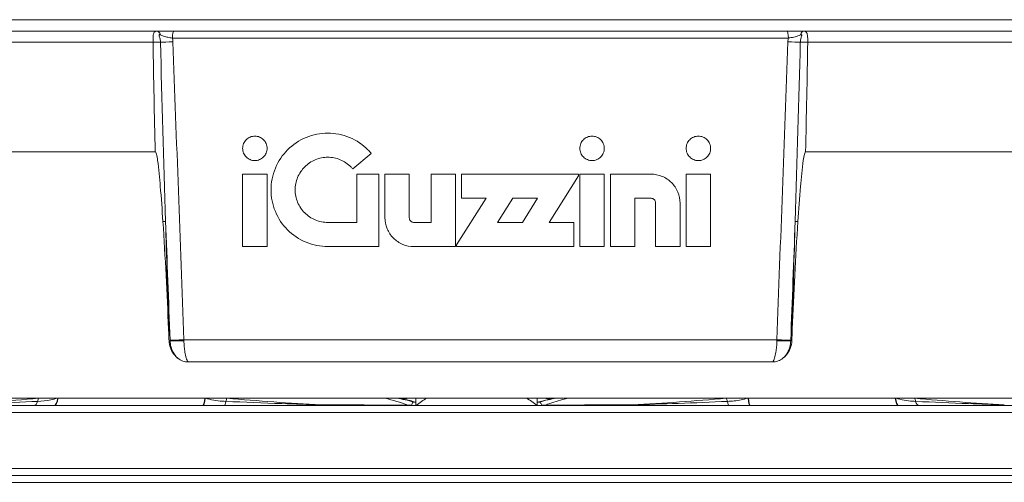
# Model space of a CAD drawing. Header units: inches. Extents: x 2.7 to 14.9, y -4.2 to 15.2.
# Tile 2 of 53: x 4.2 to 5.9, y 2.2 to 3. Entities that reach past the tile are written whole.
import ezdxf

# ---------------------------------------------------------------- set-up
doc = ezdxf.new("R2010")
doc.units = ezdxf.units.IN
doc.header["$MEASUREMENT"] = 0
doc.layers.add('Visible (ANSI)', color=7, linetype='Continuous', lineweight=18)
doc.layers.add('Visible Narrow (ANSI)', color=7, linetype='Continuous', lineweight=18)

msp = doc.modelspace()

# ---------------------------------------------------------------- linework, layer by layer
at = {"layer": 'Visible (ANSI)'}
for p, q in [((4.4619, 2.9615), (2.7072, 2.9615)), ((4.4619, 2.9615), (4.4909, 2.9615)), ((5.5256, 2.9615), (4.4909, 2.9615)), ((5.5256, 2.9615), (5.5547, 2.9615)), ((7.2966, 2.9615), (5.5547, 2.9615)), ((4.4681, 2.9427), (4.4681, 2.9425)), ((5.5484, 2.9425), (5.5485, 2.9427)), ((4.4594, 2.7573), (2.681, 2.7573)), ((4.7928, 2.7286), (4.8241, 2.7548)), ((7.3228, 2.7573), (5.5573, 2.7573)), ((4.6068, 2.7198), (4.6481, 2.7198)), ((4.6068, 2.7198), (4.6068, 2.5974)), ((4.6481, 2.5974), (4.6481, 2.7198)), ((4.8367, 2.7198), (4.7996, 2.7198)), ((4.7996, 2.6382), (4.7996, 2.7198)), ((4.8367, 2.7198), (4.8367, 2.5974)), ((4.847, 2.6463), (4.847, 2.7198)), ((4.8883, 2.7198), (4.847, 2.7198)), ((4.8883, 2.7198), (4.8883, 2.6458)), ((4.9662, 2.7198), (4.9249, 2.7198)), ((4.9249, 2.6382), (4.9249, 2.7198)), ((4.9662, 2.7198), (4.9662, 2.5974)), ((5.1742, 2.7198), (4.9765, 2.7198)), ((4.9765, 2.679), (4.9765, 2.7198)), ((5.1246, 2.6382), (5.1742, 2.7167)), ((5.1742, 2.7198), (5.1742, 2.7167)), ((5.1762, 2.7198), (5.1762, 2.5974)), ((5.1762, 2.7198), (5.2175, 2.7198)), ((5.2175, 2.5974), (5.2175, 2.7198)), ((5.2278, 2.7198), (5.2964, 2.7198)), ((5.2278, 2.7198), (5.2278, 2.5974)), ((5.3557, 2.7198), (5.397, 2.7198)), ((5.3557, 2.7198), (5.3557, 2.5974)), ((5.397, 2.5974), (5.397, 2.7198)), ((5.0178, 2.679), (4.9681, 2.6005)), ((4.9765, 2.679), (5.0178, 2.679)), ((5.0374, 2.6382), (5.0632, 2.679)), ((5.0632, 2.679), (5.105, 2.679)), ((5.105, 2.679), (5.0792, 2.6382)), ((5.269, 2.5974), (5.269, 2.679)), ((5.2964, 2.679), (5.269, 2.679)), ((5.3041, 2.6713), (5.3041, 2.5974)), ((5.3454, 2.5974), (5.3454, 2.6708)), ((4.7996, 2.6382), (4.752, 2.6382)), ((4.9249, 2.6382), (4.896, 2.6382)), ((5.0792, 2.6382), (5.0374, 2.6382)), ((5.1659, 2.6382), (5.1246, 2.6382)), ((5.1659, 2.6382), (5.1659, 2.5974)), ((4.6481, 2.5974), (4.6068, 2.5974)), ((4.7506, 2.5974), (4.8367, 2.5974)), ((4.896, 2.5974), (4.9662, 2.5974)), ((4.9681, 2.5974), (4.9681, 2.6005)), ((4.9681, 2.5974), (5.1659, 2.5974)), ((5.2175, 2.5974), (5.1762, 2.5974)), ((5.269, 2.5974), (5.2278, 2.5974)), ((5.3454, 2.5974), (5.3041, 2.5974)), ((5.397, 2.5974), (5.3557, 2.5974)), ((4.5149, 2.4025), (5.5019, 2.4025)), ((2.681, 2.3415), (7.3228, 2.3415)), ((4.8851, 2.3289), (3.0612, 2.3289)), ((5.1187, 2.3289), (4.8851, 2.3289)), ((4.8995, 2.3345), (4.8995, 2.3415)), ((4.8995, 2.3289), (4.8995, 2.3345)), ((5.1043, 2.3415), (5.1043, 2.3345)), ((5.1043, 2.3345), (5.1043, 2.3289)), ((6.9426, 2.3289), (5.1187, 2.3289)), ((5.7938, 2.3289), (5.7938, 2.3289)), ((7.3267, 2.2226), (4.8838, 2.2226)), ((2.6889, 2.2107), (7.3149, 2.2107)), ((3.5605, 2.1991), (6.4433, 2.1991))]:
    msp.add_line(p, q, dxfattribs=at)
for centre, major_axis, ratio, start_param, end_param in [((4.4583, 2.9422), (-0.0118, -0.0001), 0.051616, 3.724115, 4.949988), ((4.4601, 2.9418), (-0.0002, 0.0197), 0.235677, 1.520478, 1.533618), ((5.5583, 2.9422), (0.0118, -0.0001), 0.051667, 1.32748, 2.553353), ((5.5564, 2.9418), (0.0002, 0.0197), 0.241282, 4.749639, 4.762775), ((4.4583, 2.9421), (0.0118, 0.0002), 0.039974, 0.582024, 1.808349), ((5.5583, 2.9421), (0.0118, -0.0002), 0.040069, 1.32753, 2.553855), ((5.0019, 2.9615), (2.2576, -60.4139), 0.008908, 4.720582, 4.720716), ((5.0019, 2.9615), (-2.2545, -60.4138), 0.009121, 1.562477, 1.562611), ((4.5392, 2.3485), (0, -0.0197), 0.20344, 0, 1.202528), ((4.54, 2.3485), (0, -0.0197), 0.192559, 0, 1.202528), ((4.7393, 2.3485), (0, -0.0197), 0.013348, 5.937031, 6.283185), ((4.8798, 2.3598), (0.0197, 0), 0.999747, 4.500293, 5.077113), ((5.1239, 2.3598), (-0.0197, 0), 0.999747, 1.206072, 1.782893), ((5.2644, 2.3485), (0, -0.0197), 0.013348, 0, 0.346155), ((5.4638, 2.3485), (0, -0.0197), 0.192559, 5.080657, 6.283185), ((5.4646, 2.3485), (0, -0.0197), 0.20344, 5.080657, 6.283185)]:
    msp.add_ellipse(centre, major_axis=major_axis, ratio=ratio, start_param=start_param, end_param=end_param, dxfattribs=at)
for points, knots in [([(4.4882, 2.9497), (4.4858, 2.95), (4.4833, 2.9504), (4.4808, 2.9509), (4.4782, 2.9514), (4.4756, 2.9521), (4.4732, 2.9529), (4.4714, 2.9535), (4.4697, 2.9543), (4.4679, 2.955)], [0.0001451, 0.0001451, 0.0001451, 0.0001451, 0.3477144, 0.3477144, 0.3477144, 0.7198338, 0.7198338, 0.7198338, 1, 1, 1, 1]), ([(5.5486, 2.955), (5.5458, 2.9537), (5.5428, 2.9526), (5.5396, 2.9518), (5.5368, 2.951), (5.5338, 2.9505), (5.5309, 2.9501), (5.53, 2.9499), (5.5292, 2.9498), (5.5283, 2.9497)], [0, 0, 0, 0, 0.4670038, 0.4670038, 0.4670038, 0.8809953, 0.8809953, 0.8809953, 0.9998569, 0.9998569, 0.9998569, 0.9998569]), ([(5.5485, 2.9427), (5.5485, 2.9452), (5.549, 2.9478), (5.5497, 2.9501), (5.55, 2.951), (5.5502, 2.9519), (5.5505, 2.9528), (5.5506, 2.953), (5.5506, 2.9533), (5.5507, 2.9535), (5.5507, 2.9536), (5.5507, 2.9537), (5.5508, 2.9538), (5.5508, 2.9542), (5.5509, 2.9546), (5.5509, 2.9549), (5.5509, 2.955), (5.5508, 2.9551), (5.5508, 2.9552), (5.5507, 2.9553), (5.5507, 2.9553), (5.5506, 2.9554), (5.5505, 2.9554), (5.5504, 2.9555), (5.5503, 2.9555), (5.5501, 2.9555), (5.5499, 2.9555), (5.5497, 2.9554), (5.5494, 2.9553), (5.549, 2.9552), (5.5486, 2.955)], [0, 0, 0, 0, 0.4715488, 0.4715488, 0.4715488, 0.6486928, 0.6486928, 0.6486928, 0.69753, 0.69753, 0.69753, 0.7225165, 0.7225165, 0.7225165, 0.7975313, 0.7975313, 0.7975313, 0.8260347, 0.8260347, 0.8260347, 0.8549564, 0.8549564, 0.8549564, 0.8801936, 0.8801936, 0.8801936, 0.9213499, 0.9213499, 0.9213499, 1, 1, 1, 1]), ([(4.6068, 2.7633), (4.6068, 2.7607), (4.6073, 2.758), (4.6094, 2.7529), (4.611, 2.7506), (4.6147, 2.7469), (4.617, 2.7453), (4.6221, 2.7432), (4.6249, 2.7427), (4.63, 2.7427), (4.6328, 2.7432), (4.6379, 2.7453), (4.6402, 2.7469), (4.6439, 2.7506), (4.6455, 2.7529), (4.6476, 2.758), (4.6481, 2.7607), (4.6481, 2.7659), (4.6476, 2.7687), (4.6455, 2.7738), (4.6439, 2.7761), (4.6402, 2.7798), (4.6379, 2.7814), (4.6328, 2.7835), (4.63, 2.784), (4.6249, 2.784), (4.6221, 2.7835), (4.617, 2.7814), (4.6147, 2.7798), (4.611, 2.7761), (4.6094, 2.7738), (4.6073, 2.7687), (4.6068, 2.7659), (4.6068, 2.7633)], [0, 0, 0, 0, 0.0197352, 0.0197352, 0.0394704, 0.0394704, 0.0595096, 0.0595096, 0.0795488, 0.0795488, 0.0995648, 0.0995648, 0.1195807, 0.1195807, 0.1393136, 0.1393136, 0.1590464, 0.1590464, 0.1788448, 0.1788448, 0.1986432, 0.1986432, 0.2185936, 0.2185936, 0.238544, 0.238544, 0.2585097, 0.2585097, 0.2784755, 0.2784755, 0.2982842, 0.2982842, 0.3180929, 0.3180929, 0.3180929, 0.3180929]), ([(4.7506, 2.5974), (4.7386, 2.5974), (4.7257, 2.5998), (4.702, 2.6096), (4.6912, 2.617), (4.6743, 2.634), (4.6669, 2.6448), (4.6572, 2.6684), (4.6548, 2.6812), (4.6548, 2.6932), (4.6548, 2.7053), (4.6572, 2.7181), (4.667, 2.7418), (4.6743, 2.7525), (4.6914, 2.7695), (4.7021, 2.7769), (4.7257, 2.7867), (4.7386, 2.7891), (4.7626, 2.7891), (4.7755, 2.7867), (4.7991, 2.7769), (4.8099, 2.7695), (4.8203, 2.7591), (4.8222, 2.757), (4.8241, 2.7548)], [-0.3683944, -0.3683944, -0.3683944, -0.3683944, -0.275918, -0.275918, -0.1834416, -0.1834416, -0.0917208, -0.0917208, 0, 0, 0, 0.0919204, 0.0919204, 0.1838409, 0.1838409, 0.2761177, 0.2761177, 0.3683945, 0.3683945, 0.4604531, 0.4604531, 0.5525116, 0.5525116, 0.5734965, 0.5734965, 0.5734965, 0.5734965]), ([(5.1762, 2.7633), (5.1762, 2.7607), (5.1767, 2.758), (5.1788, 2.7529), (5.1804, 2.7506), (5.184, 2.7469), (5.1864, 2.7453), (5.1915, 2.7432), (5.1942, 2.7427), (5.1994, 2.7427), (5.2022, 2.7432), (5.2073, 2.7453), (5.2096, 2.7469), (5.2132, 2.7506), (5.2148, 2.7529), (5.2169, 2.758), (5.2175, 2.7607), (5.2175, 2.7659), (5.2169, 2.7687), (5.2148, 2.7738), (5.2132, 2.7761), (5.2096, 2.7798), (5.2072, 2.7814), (5.2022, 2.7835), (5.1994, 2.784), (5.1942, 2.784), (5.1915, 2.7835), (5.1864, 2.7814), (5.1841, 2.7798), (5.1804, 2.7761), (5.1788, 2.7738), (5.1767, 2.7687), (5.1762, 2.7659), (5.1762, 2.7633)], [0, 0, 0, 0, 0.0197434, 0.0197434, 0.0394868, 0.0394868, 0.0593033, 0.0593033, 0.0791198, 0.0791198, 0.0989481, 0.0989481, 0.1187763, 0.1187763, 0.1385209, 0.1385209, 0.1582655, 0.1582655, 0.1780306, 0.1780306, 0.1977957, 0.1977957, 0.2176034, 0.2176034, 0.2374112, 0.2374112, 0.2572111, 0.2572111, 0.277011, 0.277011, 0.296771, 0.296771, 0.316531, 0.316531, 0.316531, 0.316531]), ([(5.3557, 2.7633), (5.3557, 2.7607), (5.3562, 2.758), (5.3583, 2.7529), (5.3599, 2.7506), (5.3635, 2.7469), (5.3659, 2.7453), (5.371, 2.7432), (5.3737, 2.7427), (5.3789, 2.7427), (5.3817, 2.7432), (5.3868, 2.7453), (5.3891, 2.7469), (5.3928, 2.7506), (5.3944, 2.7529), (5.3965, 2.758), (5.397, 2.7607), (5.397, 2.7659), (5.3965, 2.7687), (5.3943, 2.7738), (5.3928, 2.7761), (5.3891, 2.7798), (5.3868, 2.7814), (5.3817, 2.7835), (5.3789, 2.784), (5.3738, 2.784), (5.371, 2.7835), (5.3659, 2.7814), (5.3636, 2.7798), (5.3599, 2.7761), (5.3583, 2.7738), (5.3562, 2.7687), (5.3557, 2.7659), (5.3557, 2.7633)], [0, 0, 0, 0, 0.0197328, 0.0197328, 0.0394656, 0.0394656, 0.0594816, 0.0594816, 0.0794975, 0.0794975, 0.0995368, 0.0995368, 0.119576, 0.119576, 0.1393112, 0.1393112, 0.1590464, 0.1590464, 0.178855, 0.178855, 0.1986637, 0.1986637, 0.2186295, 0.2186295, 0.2385953, 0.2385953, 0.2585456, 0.2585456, 0.278496, 0.278496, 0.2982944, 0.2982944, 0.3180929, 0.3180929, 0.3180929, 0.3180929]), ([(4.4594, 2.7573), (4.4594, 2.7573), (4.4594, 2.7573), (4.4595, 2.7573), (4.4596, 2.7572), (4.4597, 2.7572), (4.4597, 2.7571), (4.46, 2.7569), (4.4601, 2.7566), (4.4606, 2.7557), (4.4609, 2.7547), (4.462, 2.7507), (4.4627, 2.7463), (4.4651, 2.7299), (4.4668, 2.7115), (4.4694, 2.6801), (4.471, 2.659), (4.4722, 2.64)], [0.000001, 0.000001, 0.000001, 0.000001, 0.0002738, 0.0002738, 0.0005668, 0.0005668, 0.0012567, 0.0012567, 0.0030895, 0.0030895, 0.0083719, 0.0083719, 0.025487, 0.025487, 0.0828344, 0.0828344, 0.1705019, 0.1705019, 0.1705019, 0.1705019]), ([(4.7928, 2.7286), (4.7918, 2.7299), (4.7907, 2.7311), (4.7847, 2.7371), (4.7785, 2.7413), (4.7649, 2.7469), (4.7575, 2.7483), (4.7437, 2.7483), (4.7363, 2.7469), (4.7228, 2.7413), (4.7166, 2.7371), (4.7068, 2.7273), (4.7026, 2.7211), (4.6969, 2.7075), (4.6955, 2.7002), (4.6955, 2.6932), (4.6955, 2.6863), (4.6969, 2.6789), (4.7025, 2.6654), (4.7068, 2.6592), (4.7165, 2.6494), (4.7227, 2.6452), (4.7363, 2.6395), (4.7437, 2.6382), (4.7511, 2.6382), (4.7515, 2.6382), (4.752, 2.6382)], [0.5162464, 0.5162464, 0.5162464, 0.5162464, 0.5283082, 0.5283082, 0.581218, 0.581218, 0.6341277, 0.6341277, 0.6871095, 0.6871095, 0.7400912, 0.7400912, 0.7928771, 0.7928771, 0.8456631, 0.8456631, 0.8456631, 0.898348, 0.898348, 0.9510329, 0.9510329, 1.0041157, 1.0041157, 1.0571984, 1.0571984, 1.0606072, 1.0606072, 1.0606072, 1.0606072]), ([(5.5445, 2.64), (5.5457, 2.659), (5.5472, 2.6801), (5.5499, 2.7115), (5.5516, 2.7299), (5.554, 2.7463), (5.5547, 2.7507), (5.5558, 2.7547), (5.5561, 2.7557), (5.5566, 2.7566), (5.5567, 2.7569), (5.5569, 2.7571), (5.557, 2.7572), (5.5571, 2.7572), (5.5571, 2.7573), (5.5572, 2.7573), (5.5573, 2.7573), (5.5573, 2.7573)], [0, 0, 0, 0, 0.1449988, 0.1449988, 0.239817, 0.239817, 0.268116, 0.268116, 0.2768505, 0.2768505, 0.279881, 0.279881, 0.2810219, 0.2810219, 0.2815064, 0.2815064, 0.2819574, 0.2819574, 0.2819574, 0.2819574]), ([(5.3454, 2.6708), (5.3454, 2.677), (5.3441, 2.6835), (5.3392, 2.6956), (5.3354, 2.701), (5.3267, 2.7098), (5.3212, 2.7135), (5.3091, 2.7185), (5.3026, 2.7198), (5.2964, 2.7198)], [0.3762926, 0.3762926, 0.3762926, 0.3762926, 0.4231205, 0.4231205, 0.4699484, 0.4699484, 0.5172494, 0.5172494, 0.5645504, 0.5645504, 0.5645504, 0.5645504]), ([(5.2964, 2.679), (5.2974, 2.679), (5.2984, 2.6788), (5.3003, 2.678), (5.3012, 2.6774), (5.3025, 2.676), (5.3031, 2.6752), (5.3039, 2.6733), (5.3041, 2.6723), (5.3041, 2.6713)], [-0.08852051, -0.08852051, -0.08852051, -0.08852051, -0.08110925, -0.08110925, -0.073698, -0.073698, -0.06635492, -0.06635492, -0.05901184, -0.05901184, -0.05901184, -0.05901184]), ([(4.896, 2.5974), (4.8898, 2.5974), (4.8833, 2.5986), (4.8712, 2.6036), (4.8657, 2.6074), (4.857, 2.6161), (4.8533, 2.6216), (4.8483, 2.6336), (4.847, 2.6402), (4.847, 2.6463)], [-0.1875092, -0.1875092, -0.1875092, -0.1875092, -0.1405966, -0.1405966, -0.0936839, -0.0936839, -0.046842, -0.046842, 0, 0, 0, 0]), ([(4.8883, 2.6458), (4.8883, 2.645), (4.8885, 2.6441), (4.8888, 2.6433), (4.889, 2.6425), (4.8895, 2.6417), (4.89, 2.6411), (4.8905, 2.6404), (4.8912, 2.6398), (4.8919, 2.6393), (4.8926, 2.6389), (4.8935, 2.6385), (4.8943, 2.6384), (4.8949, 2.6382), (4.8954, 2.6382), (4.896, 2.6382)], [0, 0, 0, 0, 0.21463, 0.21463, 0.21463, 0.429251, 0.429251, 0.429251, 0.643994, 0.643994, 0.643994, 0.858984, 0.858984, 0.858984, 1, 1, 1, 1]), ([(4.4722, 2.64), (4.4742, 2.6102), (4.476, 2.5788), (4.4791, 2.5186), (4.4805, 2.4878), (4.4818, 2.4576)], [0, 0, 0, 0, 0.227525, 0.227525, 0.4568725, 0.4568725, 0.4568725, 0.4568725]), ([(5.5349, 2.4576), (5.5362, 2.4878), (5.5376, 2.5186), (5.5407, 2.5788), (5.5425, 2.6102), (5.5445, 2.64)], [0, 0, 0, 0, 0.2307601, 0.2307601, 0.4596845, 0.4596845, 0.4596845, 0.4596845]), ([(4.4818, 2.4576), (4.4818, 2.4567), (4.4818, 2.4559), (4.4819, 2.454), (4.482, 2.4529), (4.482, 2.4512), (4.4821, 2.4503), (4.4822, 2.4485), (4.4822, 2.4475), (4.4822, 2.4465)], [0, 0, 0, 0, 0.00647529, 0.00647529, 0.01425316, 0.01425316, 0.021276, 0.021276, 0.02931501, 0.02931501, 0.02931501, 0.02931501]), ([(5.5345, 2.4465), (5.5345, 2.4475), (5.5345, 2.4485), (5.5346, 2.4503), (5.5347, 2.4512), (5.5347, 2.4529), (5.5348, 2.454), (5.5349, 2.4559), (5.5349, 2.4567), (5.5349, 2.4576)], [0, 0, 0, 0, 0.00753115, 0.00753115, 0.01411032, 0.01411032, 0.02139683, 0.02139683, 0.02746305, 0.02746305, 0.02746305, 0.02746305]), ([(4.4975, 2.4087), (4.4973, 2.4088), (4.4971, 2.409), (4.4969, 2.4091), (4.4936, 2.4119), (4.4906, 2.4153), (4.4884, 2.419), (4.4861, 2.4227), (4.4844, 2.4269), (4.4834, 2.4313), (4.4829, 2.4336), (4.4826, 2.436), (4.4825, 2.4384)], [0, 0, 0, 0, 0.022437, 0.022437, 0.022437, 0.407534, 0.407534, 0.407534, 0.792598, 0.792598, 0.792598, 1, 1, 1, 1]), ([(5.5342, 2.4384), (5.534, 2.434), (5.5331, 2.4295), (5.5315, 2.4254), (5.5299, 2.4213), (5.5276, 2.4175), (5.5248, 2.4141), (5.5231, 2.4121), (5.5212, 2.4103), (5.5192, 2.4087)], [0, 0, 0, 0, 0.384395, 0.384395, 0.384395, 0.768791, 0.768791, 0.768791, 1, 1, 1, 1]), ([(4.5149, 2.4025), (4.5122, 2.4025), (4.5091, 2.4029), (4.5028, 2.4051), (4.5, 2.4067), (4.4975, 2.4087)], [-0.05222641, -0.05222641, -0.05222641, -0.05222641, -0.02436205, -0.02436205, 0, 0, 0, 0]), ([(5.5192, 2.4087), (5.5167, 2.4067), (5.514, 2.4052), (5.5077, 2.4029), (5.5045, 2.4025), (5.5019, 2.4025)], [-0.03871226, -0.03871226, -0.03871226, -0.03871226, -0.02066638, -0.02066638, 0, 0, 0, 0]), ([(4.2605, 2.3359), (4.2679, 2.3362), (4.2753, 2.3369), (4.2827, 2.3384), (4.2865, 2.3391), (4.2902, 2.3402), (4.294, 2.3415)], [0, 0, 0, 0, 0.6487928, 0.6487928, 0.6487928, 0.9834464, 0.9834464, 0.9834464, 0.9834464]), ([(4.544, 2.3415), (4.5531, 2.3384), (4.563, 2.3369), (4.5728, 2.3362), (4.5746, 2.3361), (4.5765, 2.336), (4.5783, 2.3359)], [0.016686, 0.016686, 0.016686, 0.016686, 0.8456237, 0.8456237, 0.8456237, 1, 1, 1, 1]), ([(4.7393, 2.33), (4.7524, 2.33), (4.7655, 2.3299), (4.7786, 2.3299), (4.8143, 2.3297), (4.85, 2.3297), (4.8857, 2.3296)], [0.0000001, 0.0000001, 0.0000001, 0.0000001, 0.2687501, 0.2687501, 0.2687501, 1, 1, 1, 1]), ([(4.8914, 2.3289), (4.8914, 2.3289), (4.8915, 2.3289), (4.8916, 2.3291), (4.8917, 2.3293), (4.8918, 2.3295)], [-0.01302027, -0.01302027, -0.01302027, -0.01302027, -0.00651, -0.00651, -0.00000004, -0.00000004, -0.00000004, -0.00000004]), ([(4.8959, 2.3349), (4.8952, 2.335), (4.8945, 2.3346), (4.8932, 2.3328), (4.8925, 2.3314), (4.8918, 2.3295)], [0.0000472, 0.0000472, 0.0000472, 0.0000472, 0.0608461, 0.0608461, 0.1215776, 0.1215776, 0.1215776, 0.1215776]), ([(4.8995, 2.3345), (4.8989, 2.3345), (4.8983, 2.3346), (4.8971, 2.3347), (4.8965, 2.3348), (4.8959, 2.3349)], [0.0000159, 0.0000159, 0.0000159, 0.0000159, 0.0525373, 0.0525373, 0.1050686, 0.1050686, 0.1050686, 0.1050686]), ([(5.1079, 2.3349), (5.1073, 2.3348), (5.1067, 2.3347), (5.1055, 2.3346), (5.1049, 2.3345), (5.1043, 2.3344)], [0.0000471, 0.0000471, 0.0000471, 0.0000471, 0.0525698, 0.0525698, 0.1050825, 0.1050825, 0.1050825, 0.1050825]), ([(5.112, 2.3295), (5.1113, 2.3314), (5.1106, 2.3328), (5.1092, 2.3346), (5.1086, 2.335), (5.1079, 2.3349)], [0.0000075, 0.0000075, 0.0000075, 0.0000075, 0.0605141, 0.0605141, 0.1210851, 0.1210851, 0.1210851, 0.1210851]), ([(5.112, 2.3295), (5.1121, 2.3293), (5.1121, 2.3291), (5.1123, 2.3289), (5.1124, 2.3289), (5.1124, 2.3289)], [-0.01302027, -0.01302027, -0.01302027, -0.01302027, -0.00651042, -0.00651042, -0.00000026, -0.00000026, -0.00000026, -0.00000026]), ([(5.1181, 2.3296), (5.1312, 2.3296), (5.1444, 2.3296), (5.1575, 2.3297), (5.1931, 2.3298), (5.2288, 2.3299), (5.2645, 2.33)], [0, 0, 0, 0, 0.2687537, 0.2687537, 0.2687537, 0.9999999, 0.9999999, 0.9999999, 0.9999999]), ([(5.1247, 2.3402), (5.1259, 2.3404), (5.1269, 2.3405), (5.1274, 2.3406), (5.1279, 2.3407), (5.1282, 2.3407), (5.1282, 2.3406)], [0.6950354, 0.6950354, 0.6950354, 0.6950354, 0.8573299, 0.8573299, 0.8573299, 0.9999999, 0.9999999, 0.9999999, 0.9999999]), ([(5.4255, 2.3359), (5.4332, 2.3362), (5.4409, 2.3369), (5.4484, 2.3384), (5.4523, 2.3391), (5.4561, 2.3402), (5.4597, 2.3415)], [0, 0, 0, 0, 0.6487928, 0.6487928, 0.6487928, 0.9834464, 0.9834464, 0.9834464, 0.9834464]), ([(5.7098, 2.3415), (5.7191, 2.3384), (5.7286, 2.3369), (5.738, 2.3362), (5.7397, 2.3361), (5.7415, 2.336), (5.7433, 2.3359)], [0.016686, 0.016686, 0.016686, 0.016686, 0.8456237, 0.8456237, 0.8456237, 1, 1, 1, 1])]:
    msp.add_open_spline(points, degree=3, knots=knots, dxfattribs=at)
for points in [[(4.2623, 2.3413), (4.2619, 2.3413), (4.2614, 2.3414), (4.261, 2.3415)], [(4.2623, 2.3413), (4.2661, 2.3413), (4.2701, 2.3411), (4.2742, 2.3413)], [(4.5668, 2.3414), (4.5713, 2.3412), (4.5759, 2.3413), (4.5804, 2.3413)], [(4.582, 2.3415), (4.5815, 2.3414), (4.5809, 2.3413), (4.5804, 2.3413)], [(4.8098, 2.3298), (4.8101, 2.3295), (4.8103, 2.3292), (4.8105, 2.3289)], [(4.8756, 2.3406), (4.8756, 2.3407), (4.8769, 2.3406), (4.8792, 2.3401)], [(4.8857, 2.3296), (4.8878, 2.3295), (4.8898, 2.3295), (4.8918, 2.3295)], [(5.112, 2.3295), (5.114, 2.3295), (5.1159, 2.3295), (5.1181, 2.3296)], [(5.1939, 2.3298), (5.1937, 2.3295), (5.1935, 2.3292), (5.1933, 2.3289)], [(5.4234, 2.3413), (5.4228, 2.3413), (5.4223, 2.3414), (5.4218, 2.3415)], [(5.4234, 2.3413), (5.4279, 2.3413), (5.4325, 2.3411), (5.4371, 2.3413)], [(5.7297, 2.3414), (5.7337, 2.3412), (5.7376, 2.3413), (5.7415, 2.3413)], [(5.7427, 2.3415), (5.7423, 2.3414), (5.7419, 2.3413), (5.7415, 2.3413)], [(5.7878, 2.3375), (5.7879, 2.3374), (5.7879, 2.3374), (5.788, 2.3373)], [(5.8906, 2.3302), (5.8903, 2.3302), (5.89, 2.3302), (5.8898, 2.3302)]]:
    msp.add_open_spline(points, degree=3, dxfattribs=at)
at = {"layer": 'Visible Narrow (ANSI)'}
for p, q in [((7.2573, 2.9807), (2.7465, 2.9807)), ((4.4882, 2.9497), (5.5283, 2.9497)), ((2.6875, 2.9425), (4.4555, 2.9425)), ((5.5611, 2.9425), (7.3163, 2.9425)), ((4.4825, 2.4384), (4.4843, 2.4384)), ((5.5089, 2.4399), (4.5077, 2.4399)), ((5.5323, 2.4384), (5.5342, 2.4384)), ((2.6787, 2.3173), (7.325, 2.3173)), ((7.3267, 2.2224), (2.6771, 2.2224))]:
    msp.add_line(p, q, dxfattribs=at)
for centre, major_axis, ratio, start_param, end_param in [((4.4619, 2.9497), (0, 0.0118), 0.574932, 5.178708, 6.283185), ((4.4909, 2.9497), (0, 0.0118), 0.223943, 0, 1.570796), ((5.5256, 2.9497), (0, 0.0118), 0.229505, 4.712389, 6.283185), ((5.5547, 2.9497), (0, 0.0118), 0.57025, 0, 1.104478), ((4.4846, 2.9434), (-0.0197, -0.0007), 0.008585, 0.581668, 1.796163), ((4.4506, 2.9418), (0, -0.0394), 0.974676, 1.609088, 1.771926), ((5.0019, 3.4743), (-2.2312, 60.2191), 0.008832, 1.579286, 1.587648), ((5.0019, 3.4743), (2.2281, 60.2191), 0.009044, 4.695545, 4.703906), ((5.5659, 2.9418), (0, 0.0394), 0.973383, 1.369663, 1.532501), ((5.5321, 2.9434), (-0.0197, 0.0007), 0.008798, 1.339723, 2.554217), ((4.5167, 2.4947), (-0.0438, 1.2244), 0.028541, 1.195326, 1.450954), ((5.4711, 2.2982), (0.0639, 1.6004), 0.035195, 4.928922, 5.128163), ((4.4653, 2.6394), (0.0118, 0.0003), 0.04282, 0.234388, 0.943096), ((4.9828, 3.4736), (-2.2503, 60.2191), 0.008908, 1.584309, 1.587642), ((16.7856, -312.3972), (12.9508, -346.5863), 0.003713, 3.57144, 3.5727), ((5.021, 3.4736), (2.2472, 60.2191), 0.009121, 4.69555, 4.698884), ((-6.7656, -312.3972), (-12.9329, -346.5863), 0.003801, 2.710488, 2.711749), ((5.5513, 2.6394), (-0.0118, 0.0003), 0.042986, 5.334376, 6.043084), ((4.4706, 2.4571), (0.0118, 0.0003), 0.042708, 0.234387, 0.341993), ((4.4656, 2.46), (0.0028, -0.0708), 0.232035, 1.36934, 1.526998), ((5.5515, 2.46), (0.0028, 0.0708), 0.237581, 1.614827, 1.772484), ((5.546, 2.4571), (-0.0118, 0.0003), 0.042874, 5.935479, 6.043085), ((4.5034, 2.4399), (-0.0197, -0.0007), 0.008272, 0.234177, 1.787807), ((2.3107, 2.6179), (2.1733, -0.1892), 0.195166, 0.02262, 0.024384), ((4.5035, 2.4391), (-0.0197, -0.0006), 0.045584, 0.234417, 1.786574), ((4.4992, 2.4399), (-0.0008, 0.0394), 0.215067, 4.669834, 4.708222), ((5.5132, 2.4399), (0.0197, -0.0007), 0.008486, 4.489671, 6.043301), ((5.5176, 2.4399), (0.0008, 0.0394), 0.22064, 1.575076, 1.613464), ((5.5132, 2.4391), (0.0197, -0.0006), 0.045746, 4.490897, 6.043054), ((7.7541, 2.6176), (2.2215, 0.1884), 0.190863, 3.11818, 3.119945), ((4.255, 2.3485), (0, -0.0197), 0.368546, 0, 0.871687), ((4.2661, 2.3232), (-0.0018, 0.0196), 0.295959, 0.369028, 0.840399), ((4.2886, 2.3485), (0, -0.0197), 0.323882, 0, 1.202528), ((4.2893, 2.3485), (0, -0.0197), 0.313359, 0, 1.202528), ((4.5761, 2.3485), (0, -0.0197), 0.145634, 0, 0.871687), ((4.5805, 2.3232), (-0.0018, -0.0196), 0.219185, 3.558724, 4.030095), ((5.4233, 2.3232), (0.0018, -0.0196), 0.219185, 2.25309, 2.724461), ((5.4277, 2.3485), (0, -0.0197), 0.145634, 5.411498, 6.283185), ((5.7145, 2.3485), (0, -0.0197), 0.313359, 5.080657, 6.283185), ((5.7152, 2.3485), (0, -0.0197), 0.323882, 5.080657, 6.283185), ((5.7377, 2.3232), (0.0018, 0.0196), 0.295959, 5.442786, 5.914157), ((5.7488, 2.3485), (0, -0.0197), 0.368546, 5.411498, 6.283185)]:
    msp.add_ellipse(centre, major_axis=major_axis, ratio=ratio, start_param=start_param, end_param=end_param, dxfattribs=at)
for points, knots in [([(4.4555, 2.9428), (4.4555, 2.9442), (4.4555, 2.9456), (4.4555, 2.947), (4.4556, 2.9489), (4.4557, 2.9507), (4.4558, 2.9524), (4.4559, 2.9539), (4.4561, 2.9554), (4.4565, 2.9566), (4.4567, 2.9577), (4.4572, 2.9586), (4.4577, 2.9594), (4.4582, 2.96), (4.4587, 2.9605), (4.4594, 2.9609), (4.4601, 2.9613), (4.4609, 2.9615), (4.4619, 2.9615)], [0, 0, 0, 0, 0.140035, 0.140035, 0.140035, 0.336392, 0.336392, 0.336392, 0.520762, 0.520762, 0.520762, 0.685334, 0.685334, 0.685334, 0.832288, 0.832288, 0.832288, 1, 1, 1, 1]), ([(5.5547, 2.9615), (5.5551, 2.9615), (5.5555, 2.9615), (5.5559, 2.9614), (5.5567, 2.9612), (5.5574, 2.9608), (5.558, 2.9602), (5.5587, 2.9597), (5.5592, 2.9589), (5.5596, 2.958), (5.5598, 2.9576), (5.56, 2.9571), (5.5601, 2.9566), (5.5603, 2.956), (5.5604, 2.9553), (5.5605, 2.9546), (5.5608, 2.953), (5.5609, 2.9511), (5.561, 2.9491), (5.5611, 2.9471), (5.5611, 2.9449), (5.5611, 2.9428)], [0, 0, 0, 0, 0.07639, 0.07639, 0.07639, 0.239631, 0.239631, 0.239631, 0.403712, 0.403712, 0.403712, 0.479045, 0.479045, 0.479045, 0.570946, 0.570946, 0.570946, 0.784706, 0.784706, 0.784706, 1, 1, 1, 1]), ([(4.4679, 2.955), (4.4676, 2.9552), (4.4674, 2.9553), (4.4671, 2.9553), (4.4668, 2.9554), (4.4665, 2.9555), (4.4663, 2.9555), (4.4662, 2.9554), (4.4661, 2.9554), (4.466, 2.9554), (4.4659, 2.9553), (4.4658, 2.9553), (4.4658, 2.9552), (4.4657, 2.9551), (4.4657, 2.9549), (4.4657, 2.9548), (4.4657, 2.9546), (4.4657, 2.9543), (4.4658, 2.9541), (4.4659, 2.9532), (4.4663, 2.9523), (4.4666, 2.9513), (4.4672, 2.9494), (4.4677, 2.9473), (4.4679, 2.9452), (4.468, 2.9444), (4.4681, 2.9435), (4.4681, 2.9427)], [0, 0, 0, 0, 0.058969, 0.058969, 0.058969, 0.11911, 0.11911, 0.11911, 0.14591, 0.14591, 0.14591, 0.172931, 0.172931, 0.172931, 0.204401, 0.204401, 0.204401, 0.259375, 0.259375, 0.259375, 0.454021, 0.454021, 0.454021, 0.842892, 0.842892, 0.842892, 1, 1, 1, 1]), ([(4.4975, 2.4087), (4.4973, 2.4088), (4.4971, 2.409), (4.4969, 2.4092), (4.4941, 2.4119), (4.4915, 2.4152), (4.4895, 2.4189), (4.488, 2.4217), (4.4868, 2.4247), (4.4859, 2.4279), (4.485, 2.4313), (4.4845, 2.4348), (4.4843, 2.4384)], [0, 0, 0, 0, 0.028307, 0.028307, 0.028307, 0.414028, 0.414028, 0.414028, 0.699002, 0.699002, 0.699002, 1, 1, 1, 1]), ([(4.5077, 2.4384), (4.5077, 2.4348), (4.5079, 2.4313), (4.5082, 2.4279), (4.5085, 2.4247), (4.5088, 2.4217), (4.5093, 2.4189), (4.5099, 2.4152), (4.5107, 2.4119), (4.5115, 2.4092), (4.5125, 2.4062), (4.5137, 2.4039), (4.5149, 2.4025)], [0, 0, 0, 0, 0.213282, 0.213282, 0.213282, 0.415163, 0.415163, 0.415163, 0.688339, 0.688339, 0.688339, 1, 1, 1, 1]), ([(5.5019, 2.4025), (5.503, 2.4039), (5.5042, 2.4062), (5.5051, 2.4092), (5.506, 2.4119), (5.5067, 2.4152), (5.5073, 2.4189), (5.5078, 2.4217), (5.5081, 2.4247), (5.5084, 2.4279), (5.5087, 2.4313), (5.5088, 2.4348), (5.5089, 2.4384)], [0, 0, 0, 0, 0.311661, 0.311661, 0.311661, 0.584837, 0.584837, 0.584837, 0.786718, 0.786718, 0.786718, 1, 1, 1, 1]), ([(5.5323, 2.4384), (5.5322, 2.4348), (5.5317, 2.4313), (5.5307, 2.4279), (5.5299, 2.4247), (5.5287, 2.4217), (5.5272, 2.4189), (5.5252, 2.4152), (5.5226, 2.4119), (5.5198, 2.4092), (5.5196, 2.409), (5.5194, 2.4088), (5.5192, 2.4087)], [0, 0, 0, 0, 0.300998, 0.300998, 0.300998, 0.585972, 0.585972, 0.585972, 0.971693, 0.971693, 0.971693, 1, 1, 1, 1]), ([(4.1108, 2.33), (4.1342, 2.3307), (4.1579, 2.3316), (4.182, 2.3325), (4.2079, 2.3335), (4.2341, 2.3346), (4.2605, 2.3359)], [0, 0, 0, 0, 0.481641, 0.481641, 0.481641, 1, 1, 1, 1]), ([(4.5783, 2.3359), (4.6097, 2.3345), (4.6413, 2.3332), (4.673, 2.3321), (4.695, 2.3313), (4.7171, 2.3306), (4.7393, 2.33)], [0, 0, 0, 0, 0.590229, 0.590229, 0.590229, 1, 1, 1, 1]), ([(4.8995, 2.3345), (4.8956, 2.3355), (4.8923, 2.3364), (4.8867, 2.3378), (4.8854, 2.3381), (4.8781, 2.3399), (4.8756, 2.3405), (4.8756, 2.3406)], [0, 0, 0, 0, 0.25, 0.25, 0.5, 0.5, 1, 1, 1, 1]), ([(5.1282, 2.3406), (5.1282, 2.3406), (5.1275, 2.3404), (5.1263, 2.3401), (5.1251, 2.3398), (5.1224, 2.3391), (5.1208, 2.3387), (5.1176, 2.3379), (5.1121, 2.3366), (5.1043, 2.3344)], [0, 0, 0, 0, 0.25, 0.25, 0.25, 0.5, 0.5, 0.5, 1, 1, 1, 1]), ([(5.1181, 2.3296), (5.1277, 2.3331), (5.1374, 2.3362), (5.1472, 2.339), (5.1506, 2.3399), (5.1535, 2.3407), (5.1563, 2.3415)], [0.0000034, 0.0000034, 0.0000034, 0.0000034, 0.25, 0.25, 0.25, 0.3357367, 0.3357367, 0.3357367, 0.3357367]), ([(5.2645, 2.33), (5.2906, 2.3307), (5.3165, 2.3316), (5.3424, 2.3325), (5.3702, 2.3335), (5.3979, 2.3346), (5.4255, 2.3359)], [0, 0, 0, 0, 0.481641, 0.481641, 0.481641, 1, 1, 1, 1]), ([(5.7433, 2.3359), (5.7734, 2.3345), (5.8032, 2.3332), (5.8326, 2.3321), (5.8529, 2.3313), (5.8731, 2.3306), (5.8929, 2.33)], [0, 0, 0, 0, 0.590229, 0.590229, 0.590229, 1, 1, 1, 1])]:
    msp.add_open_spline(points, degree=3, knots=knots, dxfattribs=at)
for points in [[(4.4594, 2.7573), (4.4578, 2.819), (4.4565, 2.8808), (4.4555, 2.9425)], [(5.5611, 2.9425), (5.5601, 2.8808), (5.5588, 2.819), (5.5573, 2.7573)], [(4.1108, 2.33), (4.1606, 2.3328), (4.2111, 2.3366), (4.2623, 2.3413)], [(4.5804, 2.3413), (4.6328, 2.3366), (4.6859, 2.3328), (4.7393, 2.33)], [(4.8857, 2.3296), (4.8741, 2.3339), (4.8602, 2.338), (4.8474, 2.3414)], [(4.8957, 2.335), (4.8862, 2.3374), (4.8756, 2.3398), (4.8677, 2.3415)], [(4.8995, 2.3289), (4.9057, 2.3334), (4.9118, 2.3379), (4.9179, 2.3415)], [(5.0858, 2.3415), (5.092, 2.3379), (5.0981, 2.3334), (5.1043, 2.3289)], [(5.1081, 2.335), (5.1181, 2.3375), (5.1273, 2.3396), (5.136, 2.3415)], [(5.2645, 2.33), (5.3179, 2.3328), (5.3709, 2.3366), (5.4234, 2.3413)], [(5.7415, 2.3413), (5.7927, 2.3366), (5.8432, 2.3328), (5.8929, 2.33)]]:
    msp.add_open_spline(points, degree=3, dxfattribs=at)

doc.saveas('drawing.dxf')
